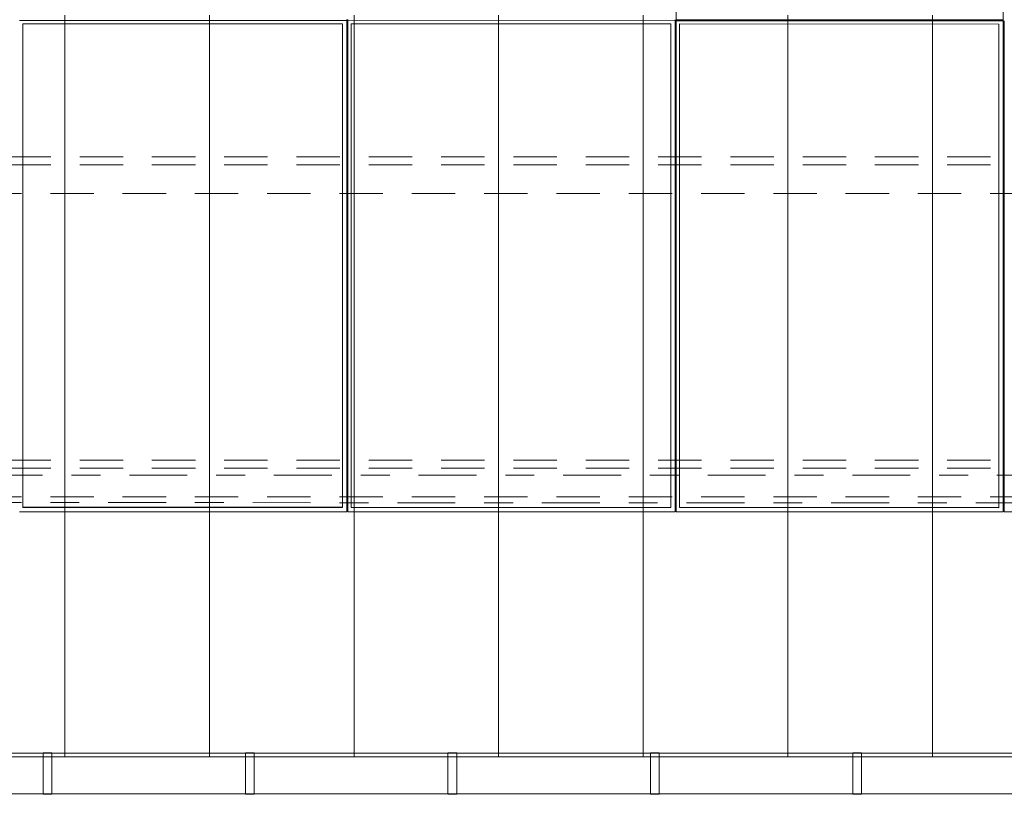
# Model space of a CAD drawing. Header units: metres. Extents: x -167 to 233, y -155 to 122.
# Tile 18 of 96: x 28.15 to 31.55, y 27.49 to 30.17. Entities that reach past the tile are written whole.
import ezdxf
from ezdxf.enums import TextEntityAlignment as Align

# ---------------------------------------------------------------- set-up
doc = ezdxf.new("R2010")
doc.units = ezdxf.units.M
doc.header["$MEASUREMENT"] = 0
for name, pattern in [('Achse', [0.4, 0.2, -0.1, 0, -0.1]), ('Raster', [0.4, 0.2, -0.1, 0, -0.1]), ('Strichlinie_ eng', [0.23, 0.15, -0.08])]:
    doc.linetypes.add(name, pattern=pattern)
for name, color, linetype in [('30 Dachaufbau', 7, 'Continuous'), ('30 Dachentwässerung', 7, 'Continuous'), ('30 Dachkonstruktion massiv', 7, 'Continuous'), ('70 PV-Anlage', 7, 'Continuous'), ('90 Achsraster', 7, 'Continuous')]:
    doc.layers.add(name, color=color, linetype=linetype)
doc.styles.add('ERSTELLTER_STIL_1', font='arial.ttf')

# ---------------------------------------------------------------- blocks, each defined once
blk = doc.blocks.new('Standard-Rastermarker_139')
at = {"layer": '90 Achsraster', "color": 14, "linetype": 'Raster', "lineweight": 18, "true_color": 0xa80000}
blk.add_line((1, 0), (45.4427, 0), dxfattribs=at)
at = {"layer": '90 Achsraster', "color": 14, "lineweight": 18, "true_color": 0xa80000, "style": 'ERSTELLTER_STIL_1'}
for tag, p in [('AC_MarkerText_1_0', (-0.35, 0.15)), ('AC_MarkerText_1_1', (46.7927, 0.15))]:
    blk.add_attdef(tag, text='', height=0.3, dxfattribs=at).set_placement(p, align=Align.TOP_CENTER)
blk = doc.blocks.new('Lattung 27')
at = {"layer": '30 Dachkonstruktion massiv', "color": 7, "linetype": 'Strichlinie_ eng', "lineweight": 13}
for p, q in [((40.5014, 1.1487), (0, 1.1487)), ((40.5014, 1.1209), (0, 1.1209)), ((0, 1.0218), (40.5014, 1.0218)), ((40.5014, 0.099), (0, 0.099)), ((40.5014, 0.0712), (0, 0.0712)), ((0, -0.0278), (40.5014, -0.0278))]:
    blk.add_line(p, q, dxfattribs=at)
blk = doc.blocks.new('Regenrinne 27')
at = {"layer": '30 Dachentwässerung', "color": 7, "linetype": 'Continuous', "lineweight": 13}
for p, q in [((11.415, 0.072), (11.385, 0.072)), ((11.385, 0.072), (11.385, -0.072)), ((11.415, -0.072), (11.415, 0.072)), ((12.115, 0.072), (12.085, 0.072)), ((12.085, 0.072), (12.085, -0.072)), ((12.115, -0.072), (12.115, 0.072)), ((12.815, 0.072), (12.785, 0.072)), ((12.785, 0.072), (12.785, -0.072)), ((12.815, -0.072), (12.815, 0.072)), ((13.515, 0.072), (13.485, 0.072)), ((13.485, 0.072), (13.485, -0.072)), ((13.515, -0.072), (13.515, 0.072)), ((14.215, 0.072), (14.185, 0.072)), ((14.185, 0.072), (14.185, -0.072)), ((14.215, -0.072), (14.215, 0.072)), ((11.385, -0.072), (11.415, -0.072)), ((12.085, -0.072), (12.115, -0.072)), ((12.785, -0.072), (12.815, -0.072)), ((13.485, -0.072), (13.515, -0.072)), ((14.185, -0.072), (14.215, -0.072))]:
    blk.add_line(p, q, dxfattribs=at)
at = {"layer": '30 Dachentwässerung', "color": 7, "linetype": 'Continuous', "lineweight": 13, "flags": 128}
blk.add_lwpolyline([(0, -0.07), (20.7927, -0.07), (20.7927, 0.07), (0, 0.07)], close=True, dxfattribs=at)
blk = doc.blocks.new('*X218', base_point=(27236.1321, 33357.279))
at = {"layer": '30 Dachaufbau', "color": 7, "linetype": 'Continuous', "lineweight": 13}
for p, q in [((28.3011, 30.1169), (28.3011, 30.1813)), ((28.3011, 30.1169), (28.3011, 30.1813)), ((28.8011, 30.1169), (28.8011, 30.1813)), ((28.8011, 30.1169), (28.8011, 30.1813)), ((29.3011, 30.1169), (29.3011, 30.1813)), ((29.3011, 30.1169), (29.3011, 30.1813)), ((29.8011, 30.1169), (29.8011, 30.1813)), ((29.8011, 30.1169), (29.8011, 30.1813)), ((30.3011, 30.1169), (30.3011, 30.1813)), ((30.3011, 30.1169), (30.3011, 30.1813)), ((30.8011, 30.1169), (30.8011, 30.1813)), ((30.8011, 30.1169), (30.8011, 30.1813)), ((31.3011, 30.1169), (31.3011, 30.1813)), ((31.3011, 30.1169), (31.3011, 30.1813)), ((28.3011, 30.0525), (28.3011, 30.1169)), ((28.3011, 30.0525), (28.3011, 30.1169)), ((28.8011, 30.0525), (28.8011, 30.1169)), ((28.8011, 30.0525), (28.8011, 30.1169)), ((29.3011, 30.0525), (29.3011, 30.1169)), ((29.3011, 30.0525), (29.3011, 30.1169)), ((29.8011, 30.0525), (29.8011, 30.1169)), ((29.8011, 30.0525), (29.8011, 30.1169)), ((30.3011, 30.0525), (30.3011, 30.1169)), ((30.3011, 30.0525), (30.3011, 30.1169)), ((30.8011, 30.0525), (30.8011, 30.1169)), ((30.8011, 30.0525), (30.8011, 30.1169)), ((31.3011, 30.0525), (31.3011, 30.1169)), ((31.3011, 30.0525), (31.3011, 30.1169)), ((28.3011, 29.9882), (28.3011, 30.0525)), ((28.3011, 29.9882), (28.3011, 30.0525)), ((28.8011, 29.9882), (28.8011, 30.0525)), ((28.8011, 29.9882), (28.8011, 30.0525)), ((29.3011, 29.9882), (29.3011, 30.0525)), ((29.3011, 29.9882), (29.3011, 30.0525)), ((29.8011, 29.9882), (29.8011, 30.0525)), ((29.8011, 29.9882), (29.8011, 30.0525)), ((30.3011, 29.9882), (30.3011, 30.0525)), ((30.3011, 29.9882), (30.3011, 30.0525)), ((30.8011, 29.9882), (30.8011, 30.0525)), ((30.8011, 29.9882), (30.8011, 30.0525)), ((31.3011, 29.9882), (31.3011, 30.0525)), ((31.3011, 29.9882), (31.3011, 30.0525)), ((28.3011, 29.9238), (28.3011, 29.9882)), ((28.3011, 29.9238), (28.3011, 29.9882)), ((28.8011, 29.9238), (28.8011, 29.9882)), ((28.8011, 29.9238), (28.8011, 29.9882)), ((29.3011, 29.9238), (29.3011, 29.9882)), ((29.3011, 29.9238), (29.3011, 29.9882)), ((29.8011, 29.9238), (29.8011, 29.9882)), ((29.8011, 29.9238), (29.8011, 29.9882)), ((30.3011, 29.9238), (30.3011, 29.9882)), ((30.3011, 29.9238), (30.3011, 29.9882)), ((30.8011, 29.9238), (30.8011, 29.9882)), ((30.8011, 29.9238), (30.8011, 29.9882)), ((31.3011, 29.9238), (31.3011, 29.9882)), ((31.3011, 29.9238), (31.3011, 29.9882)), ((28.3011, 29.8594), (28.3011, 29.9238)), ((28.3011, 29.8594), (28.3011, 29.9238)), ((28.8011, 29.8594), (28.8011, 29.9238)), ((28.8011, 29.8594), (28.8011, 29.9238)), ((29.3011, 29.8594), (29.3011, 29.9238)), ((29.3011, 29.8594), (29.3011, 29.9238)), ((29.8011, 29.8594), (29.8011, 29.9238)), ((29.8011, 29.8594), (29.8011, 29.9238)), ((30.3011, 29.8594), (30.3011, 29.9238)), ((30.3011, 29.8594), (30.3011, 29.9238)), ((30.8011, 29.8594), (30.8011, 29.9238)), ((30.8011, 29.8594), (30.8011, 29.9238)), ((31.3011, 29.8594), (31.3011, 29.9238)), ((31.3011, 29.8594), (31.3011, 29.9238)), ((28.3011, 29.7951), (28.3011, 29.8594)), ((28.3011, 29.7951), (28.3011, 29.8594)), ((28.8011, 29.7951), (28.8011, 29.8594)), ((28.8011, 29.7951), (28.8011, 29.8594)), ((29.3011, 29.7951), (29.3011, 29.8594)), ((29.3011, 29.7951), (29.3011, 29.8594)), ((29.8011, 29.7951), (29.8011, 29.8594)), ((29.8011, 29.7951), (29.8011, 29.8594)), ((30.3011, 29.7951), (30.3011, 29.8594)), ((30.3011, 29.7951), (30.3011, 29.8594)), ((30.8011, 29.7951), (30.8011, 29.8594)), ((30.8011, 29.7951), (30.8011, 29.8594)), ((31.3011, 29.7951), (31.3011, 29.8594)), ((31.3011, 29.7951), (31.3011, 29.8594)), ((28.3011, 29.7307), (28.3011, 29.7951)), ((28.3011, 29.7307), (28.3011, 29.7951)), ((28.8011, 29.7307), (28.8011, 29.7951)), ((28.8011, 29.7307), (28.8011, 29.7951)), ((29.3011, 29.7307), (29.3011, 29.7951)), ((29.3011, 29.7307), (29.3011, 29.7951)), ((29.8011, 29.7307), (29.8011, 29.7951)), ((29.8011, 29.7307), (29.8011, 29.7951)), ((30.3011, 29.7307), (30.3011, 29.7951)), ((30.3011, 29.7307), (30.3011, 29.7951)), ((30.8011, 29.7307), (30.8011, 29.7951)), ((30.8011, 29.7307), (30.8011, 29.7951)), ((31.3011, 29.7307), (31.3011, 29.7951)), ((31.3011, 29.7307), (31.3011, 29.7951)), ((28.3011, 29.6663), (28.3011, 29.7307)), ((28.3011, 29.6663), (28.3011, 29.7307)), ((28.8011, 29.6663), (28.8011, 29.7307)), ((28.8011, 29.6663), (28.8011, 29.7307)), ((29.3011, 29.6663), (29.3011, 29.7307)), ((29.3011, 29.6663), (29.3011, 29.7307)), ((29.8011, 29.6663), (29.8011, 29.7307)), ((29.8011, 29.6663), (29.8011, 29.7307)), ((30.3011, 29.6663), (30.3011, 29.7307)), ((30.3011, 29.6663), (30.3011, 29.7307)), ((30.8011, 29.6663), (30.8011, 29.7307)), ((30.8011, 29.6663), (30.8011, 29.7307)), ((31.3011, 29.6663), (31.3011, 29.7307)), ((31.3011, 29.6663), (31.3011, 29.7307)), ((28.3011, 29.602), (28.3011, 29.6663)), ((28.3011, 29.602), (28.3011, 29.6663)), ((28.8011, 29.602), (28.8011, 29.6663)), ((28.8011, 29.602), (28.8011, 29.6663)), ((29.3011, 29.602), (29.3011, 29.6663)), ((29.3011, 29.602), (29.3011, 29.6663)), ((29.8011, 29.602), (29.8011, 29.6663)), ((29.8011, 29.602), (29.8011, 29.6663)), ((30.3011, 29.602), (30.3011, 29.6663)), ((30.3011, 29.602), (30.3011, 29.6663)), ((30.8011, 29.602), (30.8011, 29.6663)), ((30.8011, 29.602), (30.8011, 29.6663)), ((31.3011, 29.602), (31.3011, 29.6663)), ((31.3011, 29.602), (31.3011, 29.6663)), ((28.3011, 29.5376), (28.3011, 29.602)), ((28.3011, 29.5376), (28.3011, 29.602)), ((28.8011, 29.5376), (28.8011, 29.602)), ((28.8011, 29.5376), (28.8011, 29.602)), ((29.3011, 29.5376), (29.3011, 29.602)), ((29.3011, 29.5376), (29.3011, 29.602)), ((29.8011, 29.5376), (29.8011, 29.602)), ((29.8011, 29.5376), (29.8011, 29.602)), ((30.3011, 29.5376), (30.3011, 29.602)), ((30.3011, 29.5376), (30.3011, 29.602)), ((30.8011, 29.5376), (30.8011, 29.602)), ((30.8011, 29.5376), (30.8011, 29.602)), ((31.3011, 29.5376), (31.3011, 29.602)), ((31.3011, 29.5376), (31.3011, 29.602)), ((28.3011, 29.4732), (28.3011, 29.5376)), ((28.3011, 29.4732), (28.3011, 29.5376)), ((28.8011, 29.4732), (28.8011, 29.5376)), ((28.8011, 29.4732), (28.8011, 29.5376)), ((29.3011, 29.4732), (29.3011, 29.5376)), ((29.3011, 29.4732), (29.3011, 29.5376)), ((29.8011, 29.4732), (29.8011, 29.5376)), ((29.8011, 29.4732), (29.8011, 29.5376)), ((30.3011, 29.4732), (30.3011, 29.5376)), ((30.3011, 29.4732), (30.3011, 29.5376)), ((30.8011, 29.4732), (30.8011, 29.5376)), ((30.8011, 29.4732), (30.8011, 29.5376)), ((31.3011, 29.4732), (31.3011, 29.5376)), ((31.3011, 29.4732), (31.3011, 29.5376)), ((28.3011, 29.4089), (28.3011, 29.4732)), ((28.3011, 29.4089), (28.3011, 29.4732)), ((28.8011, 29.4089), (28.8011, 29.4732)), ((28.8011, 29.4089), (28.8011, 29.4732)), ((29.3011, 29.4089), (29.3011, 29.4732)), ((29.3011, 29.4089), (29.3011, 29.4732)), ((29.8011, 29.4089), (29.8011, 29.4732)), ((29.8011, 29.4089), (29.8011, 29.4732)), ((30.3011, 29.4089), (30.3011, 29.4732)), ((30.3011, 29.4089), (30.3011, 29.4732)), ((30.8011, 29.4089), (30.8011, 29.4732)), ((30.8011, 29.4089), (30.8011, 29.4732)), ((31.3011, 29.4089), (31.3011, 29.4732)), ((31.3011, 29.4089), (31.3011, 29.4732)), ((28.3011, 29.3445), (28.3011, 29.4089)), ((28.3011, 29.3445), (28.3011, 29.4089)), ((28.8011, 29.3445), (28.8011, 29.4089)), ((28.8011, 29.3445), (28.8011, 29.4089)), ((29.3011, 29.3445), (29.3011, 29.4089)), ((29.3011, 29.3445), (29.3011, 29.4089)), ((29.8011, 29.3445), (29.8011, 29.4089)), ((29.8011, 29.3445), (29.8011, 29.4089)), ((30.3011, 29.3445), (30.3011, 29.4089)), ((30.3011, 29.3445), (30.3011, 29.4089)), ((30.8011, 29.3445), (30.8011, 29.4089)), ((30.8011, 29.3445), (30.8011, 29.4089)), ((31.3011, 29.3445), (31.3011, 29.4089)), ((31.3011, 29.3445), (31.3011, 29.4089)), ((28.3011, 29.2801), (28.3011, 29.3445)), ((28.3011, 29.2801), (28.3011, 29.3445)), ((28.8011, 29.2801), (28.8011, 29.3445)), ((28.8011, 29.2801), (28.8011, 29.3445)), ((29.3011, 29.2801), (29.3011, 29.3445)), ((29.3011, 29.2801), (29.3011, 29.3445)), ((29.8011, 29.2801), (29.8011, 29.3445)), ((29.8011, 29.2801), (29.8011, 29.3445)), ((30.3011, 29.2801), (30.3011, 29.3445)), ((30.3011, 29.2801), (30.3011, 29.3445)), ((30.8011, 29.2801), (30.8011, 29.3445)), ((30.8011, 29.2801), (30.8011, 29.3445)), ((31.3011, 29.2801), (31.3011, 29.3445)), ((31.3011, 29.2801), (31.3011, 29.3445)), ((28.3011, 29.2158), (28.3011, 29.2801)), ((28.3011, 29.2158), (28.3011, 29.2801)), ((28.8011, 29.2158), (28.8011, 29.2801)), ((28.8011, 29.2158), (28.8011, 29.2801)), ((29.3011, 29.2158), (29.3011, 29.2801)), ((29.3011, 29.2158), (29.3011, 29.2801)), ((29.8011, 29.2158), (29.8011, 29.2801)), ((29.8011, 29.2158), (29.8011, 29.2801)), ((30.3011, 29.2158), (30.3011, 29.2801)), ((30.3011, 29.2158), (30.3011, 29.2801)), ((30.8011, 29.2158), (30.8011, 29.2801)), ((30.8011, 29.2158), (30.8011, 29.2801)), ((31.3011, 29.2158), (31.3011, 29.2801)), ((31.3011, 29.2158), (31.3011, 29.2801)), ((28.3011, 29.1514), (28.3011, 29.2158)), ((28.3011, 29.1514), (28.3011, 29.2158)), ((28.8011, 29.1514), (28.8011, 29.2158)), ((28.8011, 29.1514), (28.8011, 29.2158)), ((29.3011, 29.1514), (29.3011, 29.2158)), ((29.3011, 29.1514), (29.3011, 29.2158)), ((29.8011, 29.1514), (29.8011, 29.2158)), ((29.8011, 29.1514), (29.8011, 29.2158)), ((30.3011, 29.1514), (30.3011, 29.2158)), ((30.3011, 29.1514), (30.3011, 29.2158)), ((30.8011, 29.1514), (30.8011, 29.2158)), ((30.8011, 29.1514), (30.8011, 29.2158)), ((31.3011, 29.1514), (31.3011, 29.2158)), ((31.3011, 29.1514), (31.3011, 29.2158)), ((28.3011, 29.087), (28.3011, 29.1514)), ((28.3011, 29.087), (28.3011, 29.1514)), ((28.8011, 29.087), (28.8011, 29.1514)), ((28.8011, 29.087), (28.8011, 29.1514)), ((29.3011, 29.087), (29.3011, 29.1514)), ((29.3011, 29.087), (29.3011, 29.1514)), ((29.8011, 29.087), (29.8011, 29.1514)), ((29.8011, 29.087), (29.8011, 29.1514)), ((30.3011, 29.087), (30.3011, 29.1514)), ((30.3011, 29.087), (30.3011, 29.1514)), ((30.8011, 29.087), (30.8011, 29.1514)), ((30.8011, 29.087), (30.8011, 29.1514)), ((31.3011, 29.087), (31.3011, 29.1514)), ((31.3011, 29.087), (31.3011, 29.1514)), ((28.3011, 29.0227), (28.3011, 29.087)), ((28.3011, 29.0227), (28.3011, 29.087)), ((28.8011, 29.0227), (28.8011, 29.087)), ((28.8011, 29.0227), (28.8011, 29.087)), ((29.3011, 29.0227), (29.3011, 29.087)), ((29.3011, 29.0227), (29.3011, 29.087)), ((29.8011, 29.0227), (29.8011, 29.087)), ((29.8011, 29.0227), (29.8011, 29.087)), ((30.3011, 29.0227), (30.3011, 29.087)), ((30.3011, 29.0227), (30.3011, 29.087)), ((30.8011, 29.0227), (30.8011, 29.087)), ((30.8011, 29.0227), (30.8011, 29.087)), ((31.3011, 29.0227), (31.3011, 29.087)), ((31.3011, 29.0227), (31.3011, 29.087)), ((28.3011, 28.9583), (28.3011, 29.0227)), ((28.3011, 28.9583), (28.3011, 29.0227)), ((28.8011, 28.9583), (28.8011, 29.0227)), ((28.8011, 28.9583), (28.8011, 29.0227)), ((29.3011, 28.9583), (29.3011, 29.0227)), ((29.3011, 28.9583), (29.3011, 29.0227)), ((29.8011, 28.9583), (29.8011, 29.0227)), ((29.8011, 28.9583), (29.8011, 29.0227)), ((30.3011, 28.9583), (30.3011, 29.0227)), ((30.3011, 28.9583), (30.3011, 29.0227)), ((30.8011, 28.9583), (30.8011, 29.0227)), ((30.8011, 28.9583), (30.8011, 29.0227)), ((31.3011, 28.9583), (31.3011, 29.0227)), ((31.3011, 28.9583), (31.3011, 29.0227)), ((28.3011, 28.8939), (28.3011, 28.9583)), ((28.3011, 28.8939), (28.3011, 28.9583)), ((28.8011, 28.8939), (28.8011, 28.9583)), ((28.8011, 28.8939), (28.8011, 28.9583)), ((29.3011, 28.8939), (29.3011, 28.9583)), ((29.3011, 28.8939), (29.3011, 28.9583)), ((29.8011, 28.8939), (29.8011, 28.9583)), ((29.8011, 28.8939), (29.8011, 28.9583)), ((30.3011, 28.8939), (30.3011, 28.9583)), ((30.3011, 28.8939), (30.3011, 28.9583)), ((30.8011, 28.8939), (30.8011, 28.9583)), ((30.8011, 28.8939), (30.8011, 28.9583)), ((31.3011, 28.8939), (31.3011, 28.9583)), ((31.3011, 28.8939), (31.3011, 28.9583)), ((28.3011, 28.8296), (28.3011, 28.8939)), ((28.3011, 28.8296), (28.3011, 28.8939)), ((28.8011, 28.8296), (28.8011, 28.8939)), ((28.8011, 28.8296), (28.8011, 28.8939)), ((29.3011, 28.8296), (29.3011, 28.8939)), ((29.3011, 28.8296), (29.3011, 28.8939)), ((29.8011, 28.8296), (29.8011, 28.8939)), ((29.8011, 28.8296), (29.8011, 28.8939)), ((30.3011, 28.8296), (30.3011, 28.8939)), ((30.3011, 28.8296), (30.3011, 28.8939)), ((30.8011, 28.8296), (30.8011, 28.8939)), ((30.8011, 28.8296), (30.8011, 28.8939)), ((31.3011, 28.8296), (31.3011, 28.8939)), ((31.3011, 28.8296), (31.3011, 28.8939)), ((28.3011, 28.7652), (28.3011, 28.8296)), ((28.3011, 28.7652), (28.3011, 28.8296)), ((28.8011, 28.7652), (28.8011, 28.8296)), ((28.8011, 28.7652), (28.8011, 28.8296)), ((29.3011, 28.7652), (29.3011, 28.8296)), ((29.3011, 28.7652), (29.3011, 28.8296)), ((29.8011, 28.7652), (29.8011, 28.8296)), ((29.8011, 28.7652), (29.8011, 28.8296)), ((30.3011, 28.7652), (30.3011, 28.8296)), ((30.3011, 28.7652), (30.3011, 28.8296)), ((30.8011, 28.7652), (30.8011, 28.8296)), ((30.8011, 28.7652), (30.8011, 28.8296)), ((31.3011, 28.7652), (31.3011, 28.8296)), ((31.3011, 28.7652), (31.3011, 28.8296)), ((28.3011, 28.7008), (28.3011, 28.7652)), ((28.3011, 28.7008), (28.3011, 28.7652)), ((28.8011, 28.7008), (28.8011, 28.7652)), ((28.8011, 28.7008), (28.8011, 28.7652)), ((29.3011, 28.7008), (29.3011, 28.7652)), ((29.3011, 28.7008), (29.3011, 28.7652)), ((29.8011, 28.7008), (29.8011, 28.7652)), ((29.8011, 28.7008), (29.8011, 28.7652)), ((30.3011, 28.7008), (30.3011, 28.7652)), ((30.3011, 28.7008), (30.3011, 28.7652)), ((30.8011, 28.7008), (30.8011, 28.7652)), ((30.8011, 28.7008), (30.8011, 28.7652)), ((31.3011, 28.7008), (31.3011, 28.7652)), ((31.3011, 28.7008), (31.3011, 28.7652)), ((28.3011, 28.6365), (28.3011, 28.7008)), ((28.3011, 28.6365), (28.3011, 28.7008)), ((28.8011, 28.6365), (28.8011, 28.7008)), ((28.8011, 28.6365), (28.8011, 28.7008)), ((29.3011, 28.6365), (29.3011, 28.7008)), ((29.3011, 28.6365), (29.3011, 28.7008)), ((29.8011, 28.6365), (29.8011, 28.7008)), ((29.8011, 28.6365), (29.8011, 28.7008)), ((30.3011, 28.6365), (30.3011, 28.7008)), ((30.3011, 28.6365), (30.3011, 28.7008)), ((30.8011, 28.6365), (30.8011, 28.7008)), ((30.8011, 28.6365), (30.8011, 28.7008)), ((31.3011, 28.6365), (31.3011, 28.7008)), ((31.3011, 28.6365), (31.3011, 28.7008)), ((28.3011, 28.5721), (28.3011, 28.6365)), ((28.3011, 28.5721), (28.3011, 28.6365)), ((28.8011, 28.5721), (28.8011, 28.6365)), ((28.8011, 28.5721), (28.8011, 28.6365)), ((29.3011, 28.5721), (29.3011, 28.6365)), ((29.3011, 28.5721), (29.3011, 28.6365)), ((29.8011, 28.5721), (29.8011, 28.6365)), ((29.8011, 28.5721), (29.8011, 28.6365)), ((30.3011, 28.5721), (30.3011, 28.6365)), ((30.3011, 28.5721), (30.3011, 28.6365)), ((30.8011, 28.5721), (30.8011, 28.6365)), ((30.8011, 28.5721), (30.8011, 28.6365)), ((31.3011, 28.5721), (31.3011, 28.6365)), ((31.3011, 28.5721), (31.3011, 28.6365)), ((28.3011, 28.5077), (28.3011, 28.5721)), ((28.3011, 28.5077), (28.3011, 28.5721)), ((28.8011, 28.5077), (28.8011, 28.5721)), ((28.8011, 28.5077), (28.8011, 28.5721)), ((29.3011, 28.5077), (29.3011, 28.5721)), ((29.3011, 28.5077), (29.3011, 28.5721)), ((29.8011, 28.5077), (29.8011, 28.5721)), ((29.8011, 28.5077), (29.8011, 28.5721)), ((30.3011, 28.5077), (30.3011, 28.5721)), ((30.3011, 28.5077), (30.3011, 28.5721)), ((30.8011, 28.5077), (30.8011, 28.5721)), ((30.8011, 28.5077), (30.8011, 28.5721)), ((31.3011, 28.5077), (31.3011, 28.5721)), ((31.3011, 28.5077), (31.3011, 28.5721)), ((28.3011, 28.4434), (28.3011, 28.5077)), ((28.3011, 28.4434), (28.3011, 28.5077)), ((28.8011, 28.4434), (28.8011, 28.5077)), ((28.8011, 28.4434), (28.8011, 28.5077)), ((29.3011, 28.4434), (29.3011, 28.5077)), ((29.3011, 28.4434), (29.3011, 28.5077)), ((29.8011, 28.4434), (29.8011, 28.5077)), ((29.8011, 28.4434), (29.8011, 28.5077)), ((30.3011, 28.4434), (30.3011, 28.5077)), ((30.3011, 28.4434), (30.3011, 28.5077)), ((30.8011, 28.4434), (30.8011, 28.5077)), ((30.8011, 28.4434), (30.8011, 28.5077)), ((31.3011, 28.4434), (31.3011, 28.5077)), ((31.3011, 28.4434), (31.3011, 28.5077)), ((28.3011, 28.379), (28.3011, 28.4434)), ((28.3011, 28.379), (28.3011, 28.4434)), ((28.8011, 28.379), (28.8011, 28.4434)), ((28.8011, 28.379), (28.8011, 28.4434)), ((29.3011, 28.379), (29.3011, 28.4434)), ((29.3011, 28.379), (29.3011, 28.4434)), ((29.8011, 28.379), (29.8011, 28.4434)), ((29.8011, 28.379), (29.8011, 28.4434)), ((30.3011, 28.379), (30.3011, 28.4434)), ((30.3011, 28.379), (30.3011, 28.4434)), ((30.8011, 28.379), (30.8011, 28.4434)), ((30.8011, 28.379), (30.8011, 28.4434)), ((31.3011, 28.379), (31.3011, 28.4434)), ((31.3011, 28.379), (31.3011, 28.4434)), ((28.3011, 28.3146), (28.3011, 28.379)), ((28.3011, 28.3146), (28.3011, 28.379)), ((28.8011, 28.3146), (28.8011, 28.379)), ((28.8011, 28.3146), (28.8011, 28.379)), ((29.3011, 28.3146), (29.3011, 28.379)), ((29.3011, 28.3146), (29.3011, 28.379)), ((29.8011, 28.3146), (29.8011, 28.379)), ((29.8011, 28.3146), (29.8011, 28.379)), ((30.3011, 28.3146), (30.3011, 28.379)), ((30.3011, 28.3146), (30.3011, 28.379)), ((30.8011, 28.3146), (30.8011, 28.379)), ((30.8011, 28.3146), (30.8011, 28.379)), ((31.3011, 28.3146), (31.3011, 28.379)), ((31.3011, 28.3146), (31.3011, 28.379)), ((28.3011, 28.2502), (28.3011, 28.3146)), ((28.3011, 28.2502), (28.3011, 28.3146)), ((28.8011, 28.2502), (28.8011, 28.3146)), ((28.8011, 28.2502), (28.8011, 28.3146)), ((29.3011, 28.2502), (29.3011, 28.3146)), ((29.3011, 28.2502), (29.3011, 28.3146)), ((29.8011, 28.2502), (29.8011, 28.3146)), ((29.8011, 28.2502), (29.8011, 28.3146)), ((30.3011, 28.2502), (30.3011, 28.3146)), ((30.3011, 28.2502), (30.3011, 28.3146)), ((30.8011, 28.2502), (30.8011, 28.3146)), ((30.8011, 28.2502), (30.8011, 28.3146)), ((31.3011, 28.2502), (31.3011, 28.3146)), ((31.3011, 28.2502), (31.3011, 28.3146)), ((28.3011, 28.1859), (28.3011, 28.2502)), ((28.3011, 28.1859), (28.3011, 28.2502)), ((28.8011, 28.1859), (28.8011, 28.2502)), ((28.8011, 28.1859), (28.8011, 28.2502)), ((29.3011, 28.1859), (29.3011, 28.2502)), ((29.3011, 28.1859), (29.3011, 28.2502)), ((29.8011, 28.1859), (29.8011, 28.2502)), ((29.8011, 28.1859), (29.8011, 28.2502)), ((30.3011, 28.1859), (30.3011, 28.2502)), ((30.3011, 28.1859), (30.3011, 28.2502)), ((30.8011, 28.1859), (30.8011, 28.2502)), ((30.8011, 28.1859), (30.8011, 28.2502)), ((31.3011, 28.1859), (31.3011, 28.2502)), ((31.3011, 28.1859), (31.3011, 28.2502)), ((28.3011, 28.1215), (28.3011, 28.1859)), ((28.3011, 28.1215), (28.3011, 28.1859)), ((28.8011, 28.1215), (28.8011, 28.1859)), ((28.8011, 28.1215), (28.8011, 28.1859)), ((29.3011, 28.1215), (29.3011, 28.1859)), ((29.3011, 28.1215), (29.3011, 28.1859)), ((29.8011, 28.1215), (29.8011, 28.1859)), ((29.8011, 28.1215), (29.8011, 28.1859)), ((30.3011, 28.1215), (30.3011, 28.1859)), ((30.3011, 28.1215), (30.3011, 28.1859)), ((30.8011, 28.1215), (30.8011, 28.1859)), ((30.8011, 28.1215), (30.8011, 28.1859)), ((31.3011, 28.1215), (31.3011, 28.1859)), ((31.3011, 28.1215), (31.3011, 28.1859)), ((28.3011, 28.0571), (28.3011, 28.1215)), ((28.3011, 28.0571), (28.3011, 28.1215)), ((28.8011, 28.0571), (28.8011, 28.1215)), ((28.8011, 28.0571), (28.8011, 28.1215)), ((29.3011, 28.0571), (29.3011, 28.1215)), ((29.3011, 28.0571), (29.3011, 28.1215)), ((29.8011, 28.0571), (29.8011, 28.1215)), ((29.8011, 28.0571), (29.8011, 28.1215)), ((30.3011, 28.0571), (30.3011, 28.1215)), ((30.3011, 28.0571), (30.3011, 28.1215)), ((30.8011, 28.0571), (30.8011, 28.1215)), ((30.8011, 28.0571), (30.8011, 28.1215)), ((31.3011, 28.0571), (31.3011, 28.1215)), ((31.3011, 28.0571), (31.3011, 28.1215)), ((28.3011, 27.9928), (28.3011, 28.0571)), ((28.3011, 27.9928), (28.3011, 28.0571)), ((28.8011, 27.9928), (28.8011, 28.0571)), ((28.8011, 27.9928), (28.8011, 28.0571)), ((29.3011, 27.9928), (29.3011, 28.0571)), ((29.3011, 27.9928), (29.3011, 28.0571)), ((29.8011, 27.9928), (29.8011, 28.0571)), ((29.8011, 27.9928), (29.8011, 28.0571)), ((30.3011, 27.9928), (30.3011, 28.0571)), ((30.3011, 27.9928), (30.3011, 28.0571)), ((30.8011, 27.9928), (30.8011, 28.0571)), ((30.8011, 27.9928), (30.8011, 28.0571)), ((31.3011, 27.9928), (31.3011, 28.0571)), ((31.3011, 27.9928), (31.3011, 28.0571)), ((28.3011, 27.9284), (28.3011, 27.9928)), ((28.3011, 27.9284), (28.3011, 27.9928)), ((28.8011, 27.9284), (28.8011, 27.9928)), ((28.8011, 27.9284), (28.8011, 27.9928)), ((29.3011, 27.9284), (29.3011, 27.9928)), ((29.3011, 27.9284), (29.3011, 27.9928)), ((29.8011, 27.9284), (29.8011, 27.9928)), ((29.8011, 27.9284), (29.8011, 27.9928)), ((30.3011, 27.9284), (30.3011, 27.9928)), ((30.3011, 27.9284), (30.3011, 27.9928)), ((30.8011, 27.9284), (30.8011, 27.9928)), ((30.8011, 27.9284), (30.8011, 27.9928)), ((31.3011, 27.9284), (31.3011, 27.9928)), ((31.3011, 27.9284), (31.3011, 27.9928)), ((28.3011, 27.864), (28.3011, 27.9284)), ((28.3011, 27.864), (28.3011, 27.9284)), ((28.8011, 27.864), (28.8011, 27.9284)), ((28.8011, 27.864), (28.8011, 27.9284)), ((29.3011, 27.864), (29.3011, 27.9284)), ((29.3011, 27.864), (29.3011, 27.9284)), ((29.8011, 27.864), (29.8011, 27.9284)), ((29.8011, 27.864), (29.8011, 27.9284)), ((30.3011, 27.864), (30.3011, 27.9284)), ((30.3011, 27.864), (30.3011, 27.9284)), ((30.8011, 27.864), (30.8011, 27.9284)), ((30.8011, 27.864), (30.8011, 27.9284)), ((31.3011, 27.864), (31.3011, 27.9284)), ((31.3011, 27.864), (31.3011, 27.9284)), ((28.3011, 27.7997), (28.3011, 27.864)), ((28.3011, 27.7997), (28.3011, 27.864)), ((28.8011, 27.7997), (28.8011, 27.864)), ((28.8011, 27.7997), (28.8011, 27.864)), ((29.3011, 27.7997), (29.3011, 27.864)), ((29.3011, 27.7997), (29.3011, 27.864)), ((29.8011, 27.7997), (29.8011, 27.864)), ((29.8011, 27.7997), (29.8011, 27.864)), ((30.3011, 27.7997), (30.3011, 27.864)), ((30.3011, 27.7997), (30.3011, 27.864)), ((30.8011, 27.7997), (30.8011, 27.864)), ((30.8011, 27.7997), (30.8011, 27.864)), ((31.3011, 27.7997), (31.3011, 27.864)), ((31.3011, 27.7997), (31.3011, 27.864)), ((28.3011, 27.7353), (28.3011, 27.7997)), ((28.3011, 27.7353), (28.3011, 27.7997)), ((28.8011, 27.7353), (28.8011, 27.7997)), ((28.8011, 27.7353), (28.8011, 27.7997)), ((29.3011, 27.7353), (29.3011, 27.7997)), ((29.3011, 27.7353), (29.3011, 27.7997)), ((29.8011, 27.7353), (29.8011, 27.7997)), ((29.8011, 27.7353), (29.8011, 27.7997)), ((30.3011, 27.7353), (30.3011, 27.7997)), ((30.3011, 27.7353), (30.3011, 27.7997)), ((30.8011, 27.7353), (30.8011, 27.7997)), ((30.8011, 27.7353), (30.8011, 27.7997)), ((31.3011, 27.7353), (31.3011, 27.7997)), ((31.3011, 27.7353), (31.3011, 27.7997)), ((28.3011, 27.6709), (28.3011, 27.7353)), ((28.3011, 27.6709), (28.3011, 27.7353)), ((28.8011, 27.6709), (28.8011, 27.7353)), ((28.8011, 27.6709), (28.8011, 27.7353)), ((29.3011, 27.6709), (29.3011, 27.7353)), ((29.3011, 27.6709), (29.3011, 27.7353)), ((29.8011, 27.6709), (29.8011, 27.7353)), ((29.8011, 27.6709), (29.8011, 27.7353)), ((30.3011, 27.6709), (30.3011, 27.7353)), ((30.3011, 27.6709), (30.3011, 27.7353)), ((30.8011, 27.6709), (30.8011, 27.7353)), ((30.8011, 27.6709), (30.8011, 27.7353)), ((31.3011, 27.6709), (31.3011, 27.7353)), ((31.3011, 27.6709), (31.3011, 27.7353)), ((28.3011, 27.6148), (28.3011, 27.6709)), ((28.3011, 27.6148), (28.3011, 27.6709)), ((28.8011, 27.6148), (28.8011, 27.6709)), ((28.8011, 27.6148), (28.8011, 27.6709)), ((29.3011, 27.6148), (29.3011, 27.6709)), ((29.3011, 27.6148), (29.3011, 27.6709)), ((29.8011, 27.6148), (29.8011, 27.6709)), ((29.8011, 27.6148), (29.8011, 27.6709)), ((30.3011, 27.6148), (30.3011, 27.6709)), ((30.3011, 27.6148), (30.3011, 27.6709)), ((30.8011, 27.6148), (30.8011, 27.6709)), ((30.8011, 27.6148), (30.8011, 27.6709)), ((31.3011, 27.6148), (31.3011, 27.6709)), ((31.3011, 27.6148), (31.3011, 27.6709))]:
    blk.add_line(p, q, dxfattribs=at)
blk = doc.blocks.new('Solarkollektor - ACB')
at = {"layer": '70 PV-Anlage', "color": 7, "linetype": 'Continuous', "lineweight": 13}
for p, q in [((26.105, 3.385), (26.105, 1.6852)), ((27.2365, 1.6852), (27.2365, 3.385)), ((26.1015, -0.0181), (26.1015, 1.6817)), ((26.105, 1.6852), (26.105, 1.6817)), ((26.105, 1.6852), (27.2365, 1.6852)), ((27.2365, 1.6817), (26.105, 1.6817)), ((26.105, 1.6817), (26.105, -0.0181)), ((26.12, -0.0032), (26.12, 1.6703)), ((26.12, 1.6703), (27.225, 1.6703)), ((27.225, 1.6703), (27.225, -0.0032)), ((27.2365, 1.6852), (27.2365, 1.6817)), ((27.2365, -0.0181), (27.2365, 1.6817)), ((27.24, 1.6852), (27.24, 1.6817)), ((28.3715, 1.6817), (27.24, 1.6817)), ((27.24, 1.6817), (27.24, -0.0181)), ((27.255, -0.0032), (27.255, 1.6703)), ((27.255, 1.6703), (28.36, 1.6703)), ((28.36, 1.6703), (28.36, -0.0032)), ((28.3715, 1.6852), (28.3715, 1.6817)), ((28.3715, -0.0181), (28.3715, 1.6817)), ((28.375, 1.6852), (28.375, 1.6817)), ((29.5065, 1.6817), (28.375, 1.6817)), ((28.375, 1.6817), (28.375, -0.0181)), ((28.39, -0.0032), (28.39, 1.6703)), ((28.39, 1.6703), (29.495, 1.6703)), ((29.495, 1.6703), (29.495, -0.0032)), ((26.105, 1.6157), (26.1015, 1.6157)), ((26.105, 1.6101), (26.1015, 1.6101)), ((27.24, 1.6157), (27.2365, 1.6157)), ((27.24, 1.6101), (27.2365, 1.6101)), ((28.375, 1.6157), (28.3715, 1.6157)), ((28.375, 1.6101), (28.3715, 1.6101)), ((26.1015, 1.5705), (26.105, 1.5705)), ((26.1015, 1.5684), (26.105, 1.5684)), ((27.2365, 1.5705), (27.24, 1.5705)), ((27.2365, 1.5684), (27.24, 1.5684)), ((28.3715, 1.5705), (28.375, 1.5705)), ((28.3715, 1.5684), (28.375, 1.5684)), ((26.105, 0.0313), (26.1015, 0.0313)), ((26.105, 0.0257), (26.1015, 0.0257)), ((27.24, 0.0313), (27.2365, 0.0313)), ((27.24, 0.0257), (27.2365, 0.0257)), ((28.375, 0.0313), (28.3715, 0.0313)), ((28.375, 0.0257), (28.3715, 0.0257)), ((24.97, -0.0181), (26.1015, -0.0181)), ((26.1015, -0.0139), (26.105, -0.0139)), ((26.105, -0.0181), (27.2365, -0.0181)), ((26.12, -0.0022), (27.225, -0.0022)), ((27.225, -0.0032), (26.12, -0.0032)), ((27.2365, -0.0139), (27.24, -0.0139)), ((27.24, -0.0181), (28.3715, -0.0181)), ((27.255, -0.0022), (28.36, -0.0022)), ((28.36, -0.0032), (27.255, -0.0032)), ((28.3715, -0.0139), (28.375, -0.0139)), ((28.375, -0.0181), (29.5065, -0.0181)), ((28.39, -0.0022), (29.495, -0.0022)), ((29.495, -0.0032), (28.39, -0.0032))]:
    blk.add_line(p, q, dxfattribs=at)
at = {"layer": '70 PV-Anlage', "color": 7, "linetype": 'Achse', "lineweight": 13}
blk.add_line((0, 0.0139), (39.725, 0.0139), dxfattribs=at)

msp = doc.modelspace()

# ---------------------------------------------------------------- linework, layer by layer
at = {"layer": '30 Dachaufbau', "color": 7, "linetype": 'Continuous', "lineweight": 13, "flags": 128}
msp.add_lwpolyline([(58.6225, 27.6148), (16.8411, 27.6148)], dxfattribs=at)

# ---------------------------------------------------------------- block references
at = {"layer": '30 Dachaufbau', "color": 7, "linetype": 'Continuous', "lineweight": 13}
msp.add_blockref('*X218', (27236.1321, 33357.279), dxfattribs=at)
at = {"layer": '30 Dachentwässerung', "color": 7, "linetype": 'Continuous', "lineweight": 13}
msp.add_blockref('Regenrinne 27', (16.8411, 27.5575), dxfattribs=at)
at = {"layer": '30 Dachkonstruktion massiv', "color": 7, "linetype": 'Strichlinie_ eng', "lineweight": 18}
msp.add_blockref('Lattung 27', (17.5011, 28.5425), dxfattribs=at)
at = {"layer": '70 PV-Anlage', "color": 7, "linetype": 'Continuous', "lineweight": 13, "xscale": -0.9999999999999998, "rotation": 359.9945255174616}
msp.add_blockref('Solarkollektor - ACB', (57.6511, 28.478), dxfattribs=at)
at = {"layer": '90 Achsraster', "color": 7, "linetype": 'Continuous', "lineweight": 18}
msp.add_blockref('Standard-Rastermarker_139', (13.5244, 28.5897), dxfattribs=at)

doc.saveas('drawing.dxf')
